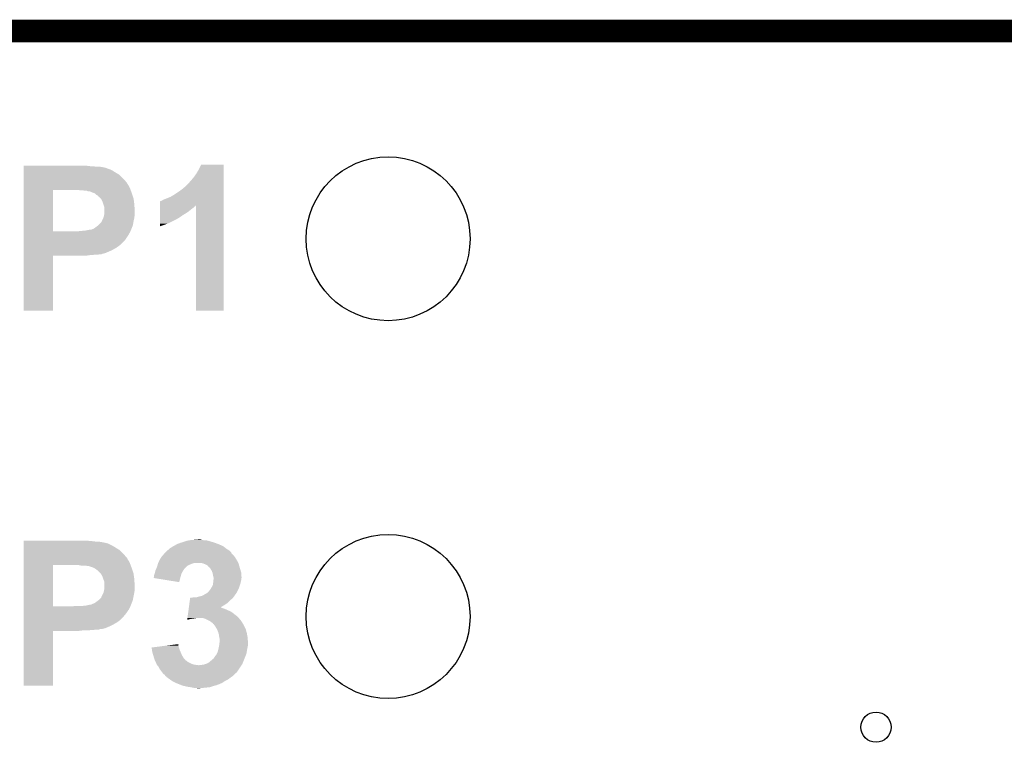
# Model space of a CAD drawing. Extents: x -1.4 to 24.2, y -3.9 to 53.4.
# Tile 48 of 56: x 2.8 to 9.4, y 48.6 to 53.4. Entities that reach past the tile are written whole.
import ezdxf

# ---------------------------------------------------------------- set-up
doc = ezdxf.new("R2010")
doc.units = 0
doc.layers.get('0').update_dxf_attribs({"linetype": 'CONTINUOUS'})
for name, color, linetype in [('XSENSE_MTI-8_CLICK_V102_GKO', 9, 'CONTINUOUS'), ('XSENSE_MTI-8_CLICK_V102_GTO', 11, 'CONTINUOUS'), ('XSENSE_MTI-8_CLICK_V102_GTS', 8, 'CONTINUOUS')]:
    doc.layers.add(name, color=color, linetype=linetype)

# ---------------------------------------------------------------- blocks, each defined once
blk = doc.blocks.new('ROUND_101')
blk.add_circle((0, 0), 0.5512)
blk = doc.blocks.new('ROUND_9')
blk.add_circle((0, 0), 0.1016)

msp = doc.modelspace()

# ---------------------------------------------------------------- linework, layer by layer
at = {"layer": 'XSENSE_MTI-8_CLICK_V102_GKO', "const_width": 0.1524}
msp.add_lwpolyline([(-1.27, 53.34), (24.13, 53.34)], dxfattribs=at)
at = {"layer": 'XSENSE_MTI-8_CLICK_V102_GTO'}
for points in [[(2.80672, 52.43068), (2.806722, 52.43576), (3.25882, 52.43068), (3.21818, 52.43576)], [(2.80672, 52.42814), (2.80672, 52.43068), (3.296918, 52.42814), (3.25882, 52.43068)], [(2.80672, 52.4256), (2.80672, 52.42814), (3.332478, 52.4256), (3.3147, 52.42814)], [(2.80672, 52.420516), (2.80672, 52.4256), (3.357884, 52.420516), (3.332478, 52.4256)], [(2.80672, 52.41798), (2.80672, 52.420516), (3.360426, 52.41798), (3.357884, 52.420516)], [(2.80672, 52.417978), (2.80672, 52.41798), (3.365504, 52.417978), (3.360426, 52.41798)], [(2.80672, 52.41544), (2.80672, 52.417978), (3.370582, 52.41544), (3.365504, 52.417978)], [(2.80672, 52.41036), (2.80672, 52.41544), (3.38582, 52.41036), (3.370582, 52.41544)], [(2.80672, 52.4002), (2.80672, 52.41036), (3.406138, 52.4002), (3.38582, 52.41036)], [(2.80672, 52.3875), (2.80672, 52.4002), (3.42646, 52.3875), (3.406138, 52.4002)], [(2.80672, 52.372258), (2.80672, 52.3875), (3.451862, 52.372258), (3.42646, 52.3875)], [(3.967482, 52.37988), (3.98526, 52.41036), (4.152898, 52.37988), (4.152898, 52.41036)], [(3.98526, 52.41036), (4.000502, 52.440818), (4.152898, 52.41036), (4.1529, 52.440818)], [(4.000502, 52.440818), (4.000514, 52.44084), (4.1529, 52.440818), (4.000514, 52.44084)], [(2.806718, 52.324), (2.80672, 52.3494), (3.49758, 52.324), (3.47472, 52.3494)], [(2.806718, 52.321456), (2.806718, 52.324), (3.500122, 52.321456), (3.49758, 52.324)], [(2.806718, 52.311298), (2.806718, 52.321456), (3.505202, 52.311298), (3.500122, 52.321456)], [(2.80672, 52.3494), (2.80672, 52.372258), (3.47472, 52.3494), (3.451862, 52.372258)], [(3.9116, 52.3113), (3.92684, 52.32908), (4.152896, 52.3113), (4.152896, 52.32908)], [(3.92684, 52.32908), (3.947158, 52.351938), (4.152896, 52.32908), (4.152898, 52.351938)], [(3.947158, 52.351938), (3.967482, 52.37988), (4.152898, 52.351938), (4.152898, 52.37988)], [(2.806712, 51.993822), (2.806718, 52.27064), (3.00482, 51.993822), (3.004822, 52.27064)], [(2.806718, 52.296058), (2.806718, 52.311298), (3.51536, 52.296058), (3.505202, 52.311298)], [(2.806718, 52.2859), (2.806718, 52.296058), (3.52044, 52.2859), (3.51536, 52.296058)], [(2.806718, 52.2732), (2.806718, 52.2859), (3.52552, 52.2732), (3.52044, 52.2859)], [(2.806718, 52.27066), (2.806718, 52.2732), (3.526444, 52.27066), (3.52552, 52.2732)], [(2.806718, 52.27064), (2.806718, 52.27066), (3.004822, 52.27064), (3.15214, 52.27066)], [(3.190242, 52.26812), (3.177542, 52.27066), (3.527368, 52.26812), (3.526444, 52.27066)], [(3.223262, 52.26558), (3.208022, 52.26812), (3.528292, 52.26558), (3.527368, 52.26812)], [(3.233424, 52.265578), (3.223262, 52.26558), (3.528292, 52.265578), (3.528292, 52.26558)], [(3.238504, 52.26304), (3.233424, 52.265578), (3.529216, 52.26304), (3.528292, 52.265578)], [(3.256282, 52.260498), (3.241042, 52.26304), (3.53014, 52.260498), (3.529216, 52.26304)], [(3.271522, 52.25288), (3.256282, 52.260498), (3.53291, 52.25288), (3.53014, 52.260498)], [(3.286762, 52.247796), (3.271522, 52.25288), (3.534758, 52.247796), (3.53291, 52.25288)], [(3.82016, 52.240178), (3.85064, 52.2605), (4.152894, 52.240178), (4.152894, 52.2605)], [(3.85064, 52.2605), (3.88112, 52.283362), (4.152894, 52.2605), (4.152896, 52.283362)], [(3.88112, 52.283362), (3.883666, 52.2859), (4.152896, 52.283362), (4.152896, 52.2859)], [(3.883666, 52.2859), (3.886206, 52.285914), (4.152896, 52.2859), (4.152896, 52.285914)], [(3.886206, 52.285914), (3.888744, 52.29098), (4.152896, 52.285914), (4.152896, 52.29098)], [(3.888744, 52.29098), (3.896362, 52.296062), (4.152896, 52.29098), (4.152896, 52.296062)], [(3.896362, 52.296062), (3.9116, 52.3113), (4.152896, 52.296062), (4.152896, 52.3113)], [(3.2893, 52.24526), (3.286762, 52.247796), (3.53568, 52.24526), (3.534758, 52.247796)], [(3.296924, 52.237638), (3.2893, 52.24526), (3.538222, 52.237638), (3.53568, 52.24526)], [(3.30708, 52.232556), (3.296924, 52.237638), (3.539916, 52.232556), (3.538222, 52.237638)], [(3.312166, 52.224938), (3.30708, 52.232556), (3.542454, 52.224938), (3.539916, 52.232556)], [(3.31724, 52.222398), (3.312166, 52.224938), (3.543302, 52.222398), (3.542454, 52.224938)], [(3.319782, 52.219858), (3.31724, 52.222398), (3.544148, 52.219858), (3.543302, 52.222398)], [(3.323846, 52.214778), (3.319782, 52.219858), (3.54584, 52.214778), (3.544148, 52.219858)], [(3.329942, 52.207158), (3.323846, 52.214778), (3.546858, 52.207158), (3.54584, 52.214778)], [(3.33756, 52.191918), (3.329942, 52.207158), (3.54889, 52.191918), (3.546858, 52.207158)], [(3.34264, 52.17668), (3.33756, 52.191918), (3.55092, 52.17668), (3.54889, 52.191918)], [(3.723658, 52.16652), (3.723662, 52.19446), (4.152892, 52.16652), (4.152894, 52.19446)], [(3.723662, 52.19446), (3.72618, 52.194482), (4.152894, 52.19446), (4.152894, 52.194482)], [(3.72618, 52.194482), (3.726202, 52.197), (4.152894, 52.194482), (4.152894, 52.197)], [(3.726202, 52.197), (3.731264, 52.197002), (4.152894, 52.197), (4.152894, 52.197002)], [(3.731264, 52.197002), (3.736338, 52.19954), (4.152894, 52.197002), (4.152894, 52.19954)], [(3.736338, 52.19954), (3.749038, 52.20716), (4.152894, 52.19954), (4.152894, 52.20716)], [(3.749038, 52.20716), (3.76936, 52.21478), (4.152894, 52.20716), (4.152894, 52.21478)], [(3.76936, 52.21478), (3.794762, 52.22494), (4.152894, 52.21478), (4.152894, 52.22494)], [(3.794762, 52.22494), (3.82016, 52.240178), (4.152894, 52.22494), (4.152894, 52.240178)], [(3.34772, 52.161438), (3.34264, 52.17668), (3.551874, 52.161438), (3.55092, 52.17668)], [(3.35026, 52.148738), (3.34772, 52.161438), (3.552668, 52.148738), (3.551874, 52.161438)], [(3.35026, 52.136042), (3.35026, 52.148738), (3.55346, 52.136042), (3.552668, 52.148738)], [(3.35026, 52.115718), (3.35026, 52.136042), (3.55346, 52.115718), (3.55346, 52.136042)], [(3.72365, 52.113182), (3.723652, 52.12334), (3.896362, 52.113182), (3.9116, 52.12334)], [(3.723652, 52.12334), (3.723654, 52.14366), (3.9116, 52.12334), (3.937, 52.14366)], [(3.723654, 52.14366), (3.723656, 52.15128), (3.937, 52.14366), (3.947158, 52.15128)], [(3.723656, 52.161438), (3.723658, 52.166506), (3.959854, 52.161438), (3.962394, 52.166506)], [(3.723656, 52.158898), (3.723656, 52.161438), (3.95478, 52.158898), (3.959854, 52.161438)], [(3.723656, 52.15128), (3.723656, 52.158898), (3.947158, 52.15128), (3.95478, 52.158898)], [(3.723658, 52.166506), (3.723658, 52.16652), (3.962394, 52.166506), (3.964918, 52.16652)], [(3.96494, 51.460422), (3.964918, 52.16652), (4.152878, 51.460422), (4.152892, 52.16652)], [(3.309618, 52.03444), (3.329934, 52.054754), (3.54122, 52.03444), (3.544914, 52.054754)], [(3.329934, 52.054754), (3.32994, 52.057294), (3.544914, 52.054754), (3.545376, 52.057294)], [(3.32994, 52.057294), (3.332476, 52.059838), (3.545376, 52.057294), (3.545838, 52.059838)], [(3.332476, 52.05984), (3.33502, 52.067458), (3.54584, 52.05984), (3.547532, 52.067458)], [(3.332476, 52.059838), (3.332476, 52.05984), (3.545838, 52.059838), (3.54584, 52.05984)], [(3.33502, 52.067458), (3.3401, 52.07762), (3.547532, 52.067458), (3.54979, 52.07762)], [(3.3401, 52.07762), (3.342132, 52.082702), (3.54979, 52.07762), (3.55092, 52.082702)], [(3.342132, 52.082702), (3.345178, 52.090318), (3.55092, 52.082702), (3.551872, 52.090318)], [(3.345178, 52.090318), (3.347718, 52.10302), (3.551872, 52.090318), (3.55346, 52.10302)], [(3.347718, 52.10302), (3.35026, 52.115718), (3.55346, 52.10302), (3.55346, 52.115718)], [(3.723642, 52.0446), (3.723646, 52.077622), (3.774438, 52.0446), (3.84048, 52.077622)], [(3.723646, 52.077622), (3.723648, 52.09032), (3.84048, 52.077622), (3.8608, 52.09032)], [(3.723648, 52.10302), (3.72365, 52.113182), (3.878578, 52.10302), (3.896362, 52.113182)], [(3.723648, 52.09032), (3.723648, 52.10302), (3.8608, 52.09032), (3.878578, 52.10302)], [(2.80671, 51.98364), (2.806712, 51.9938), (3.520438, 51.98364), (3.524954, 51.9938)], [(2.806712, 51.9938), (2.806712, 51.993822), (3.175002, 51.9938), (3.00482, 51.993822)], [(3.175002, 51.9938), (3.225798, 51.99888), (3.524954, 51.9938), (3.527212, 51.99888)], [(3.225798, 51.99888), (3.248658, 52.00396), (3.527212, 51.99888), (3.52947, 52.00396)], [(3.258816, 52.00396), (3.266436, 52.0065), (3.52947, 52.00396), (3.5306, 52.0065)], [(3.266436, 52.0065), (3.268974, 52.009034), (3.5306, 52.0065), (3.531612, 52.009034)], [(3.268974, 52.009034), (3.274056, 52.00904), (3.531612, 52.009034), (3.531614, 52.00904)], [(3.274056, 52.00904), (3.2893, 52.0192), (3.531614, 52.00904), (3.535678, 52.0192)], [(3.2893, 52.0192), (3.306228, 52.031898), (3.535678, 52.0192), (3.540758, 52.031898)], [(3.306228, 52.031898), (3.309618, 52.03444), (3.540758, 52.031898), (3.54122, 52.03444)], [(3.72364, 52.02685), (3.723642, 52.0446), (3.72364, 52.02685), (3.774438, 52.0446)], [(2.806708, 51.90236), (2.80671, 51.932838), (3.456938, 51.90236), (3.487418, 51.932838)], [(2.80671, 51.981096), (2.80671, 51.98364), (3.5179, 51.981096), (3.520438, 51.98364)], [(2.80671, 51.973478), (2.80671, 51.981096), (3.515358, 51.973478), (3.5179, 51.981096)], [(2.80671, 51.96332), (2.80671, 51.973478), (3.50774, 51.96332), (3.515358, 51.973478)], [(2.80671, 51.932838), (2.80671, 51.96332), (3.487418, 51.932838), (3.50774, 51.96332)], [(2.806708, 51.88712), (2.806708, 51.90236), (3.436616, 51.88712), (3.456938, 51.90236)], [(2.806708, 51.887114), (2.806708, 51.88712), (3.434074, 51.887114), (3.436616, 51.88712)], [(2.806708, 51.882038), (2.806708, 51.887114), (3.428996, 51.882038), (3.434074, 51.887114)], [(2.806708, 51.87696), (2.806708, 51.882038), (3.418842, 51.87696), (3.428996, 51.882038)], [(2.806708, 51.86934), (2.806708, 51.87696), (3.40614, 51.86934), (3.418842, 51.87696)], [(2.806708, 51.86172), (2.806708, 51.86934), (3.3909, 51.86172), (3.40614, 51.86934)], [(2.806708, 51.84648), (2.806708, 51.86172), (3.355338, 51.84648), (3.3909, 51.86172)], [(2.8067, 51.460422), (2.806708, 51.828678), (3.004798, 51.460422), (3.00482, 51.828678)], [(2.806708, 51.8414), (2.806708, 51.84648), (3.335018, 51.8414), (3.355338, 51.84648)], [(2.806708, 51.841394), (2.806708, 51.8414), (3.332474, 51.841394), (3.335018, 51.8414)], [(2.806708, 51.83886), (2.806708, 51.841394), (3.329934, 51.83886), (3.332474, 51.841394)], [(2.806708, 51.83632), (2.806708, 51.83886), (3.307078, 51.83632), (3.317238, 51.83886)], [(2.806708, 51.83378), (2.806708, 51.83632), (3.271518, 51.83378), (3.284218, 51.83632)], [(2.806708, 51.8287), (2.806708, 51.83378), (3.220718, 51.8287), (3.25628, 51.83378)], [(2.806708, 51.828678), (2.806708, 51.8287), (3.00482, 51.828678), (3.220718, 51.8287)], [(3.004798, 51.4604), (2.8067, 51.460422), (3.004798, 51.4604), (3.004798, 51.460422)], [(4.152878, 51.4604), (3.96494, 51.460422), (4.152878, 51.4604), (4.152878, 51.460422)], [(2.80672, 49.911), (2.806722, 49.91354), (3.25882, 49.911), (3.21818, 49.91354)], [(2.80672, 49.90592), (2.80672, 49.911), (3.296922, 49.90592), (3.25882, 49.911)], [(2.80672, 49.90338), (2.80672, 49.90592), (3.332478, 49.90338), (3.3147, 49.90592)], [(2.80672, 49.8983), (2.80672, 49.90338), (3.357882, 49.8983), (3.332478, 49.90338)], [(2.80672, 49.898298), (2.80672, 49.8983), (3.360424, 49.898298), (3.357882, 49.8983)], [(2.80672, 49.89576), (2.80672, 49.898298), (3.365504, 49.89576), (3.360424, 49.898298)], [(2.80672, 49.895758), (2.80672, 49.89576), (3.370584, 49.895758), (3.365504, 49.89576)], [(2.80672, 49.87798), (2.80672, 49.895758), (3.406138, 49.87798), (3.370584, 49.895758)], [(2.80672, 49.86528), (2.80672, 49.87798), (3.42646, 49.86528), (3.406138, 49.87798)], [(3.792222, 49.86274), (3.808478, 49.8729), (4.165094, 49.86274), (4.152898, 49.8729)], [(3.808478, 49.8729), (3.81254, 49.875438), (4.152898, 49.8729), (4.147824, 49.875438)], [(3.81254, 49.875438), (3.82626, 49.88306), (4.147824, 49.875438), (4.13258, 49.88306)], [(3.82626, 49.88306), (3.835406, 49.88814), (4.13258, 49.88306), (4.120728, 49.88814)], [(3.835406, 49.88814), (3.83794, 49.888162), (4.120728, 49.88814), (4.120676, 49.888162)], [(3.83794, 49.888162), (3.837956, 49.89068), (4.120676, 49.888162), (4.1148, 49.89068)], [(3.837956, 49.89068), (3.837958, 49.890684), (4.1148, 49.89068), (4.11479, 49.890684)], [(3.837958, 49.890684), (3.848102, 49.893222), (4.11479, 49.890684), (4.108024, 49.893222)], [(3.848102, 49.893222), (3.8608, 49.898302), (4.108024, 49.893222), (4.09448, 49.898302)], [(3.8608, 49.898302), (3.87858, 49.90338), (4.09448, 49.898302), (4.077974, 49.90338)], [(3.87858, 49.90338), (3.892128, 49.90846), (4.077974, 49.90338), (4.06146, 49.90846)], [(3.892128, 49.90846), (3.898902, 49.911), (4.06146, 49.90846), (4.052572, 49.911)], [(3.898902, 49.911), (3.9116, 49.91354), (4.052572, 49.911), (4.043682, 49.91354)], [(3.9116, 49.91354), (3.9243, 49.91608), (4.043682, 49.91354), (4.028442, 49.91608)], [(3.9243, 49.91608), (3.95224, 49.91862), (4.015742, 49.91608), (4.003042, 49.91862)], [(3.95224, 49.91862), (3.982694, 49.921158), (4.003042, 49.91862), (3.995422, 49.921158)], [(3.982694, 49.921158), (3.982718, 49.92116), (3.995422, 49.921158), (3.982718, 49.92116)], [(2.806718, 49.80178), (2.80672, 49.82718), (3.49758, 49.80178), (3.47472, 49.82718)], [(2.806718, 49.796696), (2.806718, 49.80178), (3.50266, 49.796696), (3.49758, 49.80178)], [(2.80672, 49.850038), (2.80672, 49.86528), (3.451862, 49.850038), (3.42646, 49.86528)], [(2.80672, 49.82718), (2.80672, 49.850038), (3.47472, 49.82718), (3.451862, 49.850038)], [(3.721102, 49.784), (3.733798, 49.804318), (4.239258, 49.784), (4.22656, 49.804318)], [(3.733798, 49.804318), (3.733802, 49.804322), (4.22656, 49.804318), (4.226558, 49.804322)], [(3.733802, 49.804322), (3.74142, 49.811942), (4.226558, 49.804322), (4.220208, 49.811942)], [(3.74142, 49.811942), (3.747136, 49.81956), (4.220208, 49.811942), (4.21386, 49.81956)], [(3.747136, 49.81956), (3.749042, 49.8221), (4.21386, 49.81956), (4.21132, 49.8221)], [(3.749042, 49.8221), (3.756654, 49.829714), (4.21132, 49.8221), (4.203706, 49.829714)], [(3.756654, 49.829714), (3.759194, 49.832254), (4.203706, 49.829714), (4.2037, 49.832254)], [(3.759194, 49.832254), (3.774438, 49.847498), (4.2037, 49.832254), (4.188462, 49.847498)], [(3.774438, 49.847498), (3.77444, 49.8475), (4.188462, 49.847498), (4.18846, 49.8475)], [(3.77444, 49.8475), (3.789258, 49.8602), (4.18846, 49.8475), (4.168142, 49.8602)], [(3.789258, 49.8602), (3.792222, 49.86274), (4.168142, 49.8602), (4.165094, 49.86274)], [(2.806712, 49.471602), (2.806718, 49.74842), (3.00482, 49.471602), (3.004822, 49.74842)], [(2.806718, 49.789076), (2.806718, 49.796696), (3.505202, 49.789076), (3.50266, 49.796696)], [(2.806718, 49.773838), (2.806718, 49.789076), (3.51536, 49.773838), (3.505202, 49.789076)], [(2.806718, 49.76368), (2.806718, 49.773838), (3.52044, 49.76368), (3.51536, 49.773838)], [(2.806718, 49.75098), (2.806718, 49.76368), (3.52552, 49.75098), (3.52044, 49.76368)], [(2.806718, 49.74844), (2.806718, 49.75098), (3.526444, 49.74844), (3.52552, 49.75098)], [(2.806718, 49.74842), (2.806718, 49.74844), (3.004822, 49.74842), (3.15214, 49.74844)], [(3.190242, 49.7459), (3.177542, 49.74844), (3.527368, 49.7459), (3.526444, 49.74844)], [(3.233422, 49.74336), (3.223262, 49.7459), (3.528292, 49.74336), (3.527368, 49.7459)], [(3.241042, 49.743358), (3.233422, 49.74336), (3.528292, 49.743358), (3.528292, 49.74336)], [(3.27152, 49.7332), (3.241042, 49.743358), (3.531986, 49.7332), (3.528292, 49.743358)], [(3.698804, 49.72558), (3.703322, 49.73574), (3.88874, 49.72558), (3.8989, 49.73574)], [(3.703322, 49.73574), (3.705606, 49.743358), (3.8989, 49.73574), (3.90652, 49.743358)], [(3.705606, 49.743358), (3.707892, 49.75098), (3.90652, 49.743358), (3.92176, 49.75098)], [(3.707892, 49.75098), (3.710938, 49.761138), (3.92176, 49.75098), (3.947158, 49.761138)], [(3.710938, 49.761138), (3.71094, 49.761142), (3.947158, 49.761138), (3.947176, 49.761142)], [(3.71094, 49.761142), (3.712068, 49.76368), (3.947176, 49.761142), (3.959858, 49.76368)], [(3.712068, 49.76368), (3.721102, 49.784), (4.25055, 49.76368), (4.239258, 49.784)], [(4.010656, 49.76114), (3.992878, 49.76368), (4.251962, 49.76114), (4.25055, 49.76368)], [(4.010662, 49.761138), (4.010656, 49.76114), (4.251962, 49.761138), (4.251962, 49.76114)], [(4.02336, 49.75606), (4.010662, 49.761138), (4.253348, 49.75606), (4.251962, 49.761138)], [(4.043674, 49.745902), (4.02336, 49.75606), (4.256118, 49.745902), (4.253348, 49.75606)], [(4.04876, 49.738284), (4.043674, 49.745902), (4.258194, 49.738284), (4.256118, 49.745902)], [(4.053836, 49.735742), (4.04876, 49.738284), (4.258888, 49.735742), (4.258194, 49.738284)], [(4.055872, 49.7332), (4.053836, 49.735742), (4.25958, 49.7332), (4.258888, 49.735742)], [(3.28676, 49.725578), (3.27152, 49.7332), (3.534758, 49.725578), (3.531986, 49.7332)], [(3.290144, 49.72304), (3.28676, 49.725578), (3.53568, 49.72304), (3.534758, 49.725578)], [(3.30708, 49.710338), (3.290144, 49.72304), (3.539914, 49.710338), (3.53568, 49.72304)], [(3.319782, 49.697638), (3.30708, 49.710338), (3.544148, 49.697638), (3.539914, 49.710338)], [(3.323846, 49.692558), (3.319782, 49.697638), (3.54584, 49.692558), (3.544148, 49.697638)], [(3.329942, 49.684938), (3.323846, 49.692558), (3.546858, 49.684938), (3.54584, 49.692558)], [(3.33756, 49.669698), (3.329942, 49.684938), (3.54889, 49.669698), (3.546858, 49.684938)], [(3.34264, 49.65446), (3.33756, 49.669698), (3.55092, 49.65446), (3.54889, 49.669698)], [(3.683, 49.667164), (3.683002, 49.677322), (3.861162, 49.667164), (3.864064, 49.677322)], [(3.683002, 49.677322), (3.688078, 49.69256), (3.864064, 49.677322), (3.868418, 49.69256)], [(3.688078, 49.69256), (3.69316, 49.712882), (3.868418, 49.69256), (3.88061, 49.712882)], [(3.69316, 49.712882), (3.695418, 49.717962), (3.88061, 49.712882), (3.88366, 49.717962)], [(3.695418, 49.717962), (3.698804, 49.72558), (3.88366, 49.717962), (3.88874, 49.72558)], [(4.064, 49.72304), (4.055872, 49.7332), (4.262706, 49.72304), (4.25958, 49.7332)], [(4.07162, 49.710342), (4.064, 49.72304), (4.266614, 49.710342), (4.262706, 49.72304)], [(4.075686, 49.700176), (4.07162, 49.710342), (4.26974, 49.700176), (4.266614, 49.710342)], [(4.076698, 49.697642), (4.075686, 49.700176), (4.26974, 49.697642), (4.26974, 49.700176)], [(4.07924, 49.684938), (4.076698, 49.697642), (4.26974, 49.684938), (4.26974, 49.697642)], [(4.08178, 49.672242), (4.07924, 49.684938), (4.271856, 49.672242), (4.26974, 49.684938)], [(4.082628, 49.669698), (4.08178, 49.672242), (4.27228, 49.669698), (4.271856, 49.672242)], [(4.084318, 49.664622), (4.082628, 49.669698), (4.272278, 49.664622), (4.27228, 49.669698)], [(3.34772, 49.641758), (3.34264, 49.65446), (3.551714, 49.641758), (3.55092, 49.65446)], [(3.35026, 49.629058), (3.34772, 49.641758), (3.552508, 49.629058), (3.551714, 49.641758)], [(3.35026, 49.613822), (3.35026, 49.629058), (3.55346, 49.613822), (3.552508, 49.629058)], [(3.35026, 49.593498), (3.35026, 49.613822), (3.55346, 49.593498), (3.55346, 49.613822)], [(3.680474, 49.662106), (3.683, 49.667164), (3.859718, 49.662106), (3.861162, 49.667164)], [(3.711994, 49.657002), (3.680474, 49.662106), (3.85826, 49.657002), (3.859718, 49.662106)], [(3.853158, 49.634142), (3.711994, 49.657002), (3.853158, 49.634142), (3.85826, 49.657002)], [(4.07162, 49.60112), (4.07924, 49.616364), (4.257038, 49.60112), (4.262118, 49.616364)], [(4.07924, 49.616364), (4.080328, 49.62398), (4.262118, 49.616364), (4.264658, 49.62398)], [(4.080328, 49.62398), (4.08178, 49.63414), (4.264658, 49.62398), (4.26669, 49.63414)], [(4.08178, 49.63414), (4.082062, 49.63668), (4.26669, 49.63414), (4.2672, 49.63668)], [(4.082062, 49.63668), (4.08319, 49.646838), (4.2672, 49.63668), (4.26974, 49.646838)], [(4.08319, 49.646838), (4.084318, 49.656996), (4.26974, 49.646838), (4.26974, 49.656996)], [(4.08432, 49.662076), (4.084318, 49.664622), (4.272278, 49.662076), (4.272278, 49.664622)], [(4.084318, 49.656996), (4.08432, 49.657002), (4.26974, 49.656996), (4.269742, 49.657002)], [(4.08432, 49.657002), (4.08432, 49.662076), (4.269742, 49.657002), (4.272278, 49.662076)], [(3.32994, 49.535076), (3.3401, 49.5554), (3.54533, 49.535076), (3.549394, 49.5554)], [(3.3401, 49.5554), (3.343148, 49.563022), (3.549394, 49.5554), (3.55092, 49.563022)], [(3.343148, 49.563022), (3.345178, 49.568098), (3.55092, 49.563022), (3.551644, 49.568098)], [(3.345178, 49.568098), (3.347718, 49.5808), (3.551644, 49.568098), (3.55346, 49.5808)], [(3.347718, 49.5808), (3.35026, 49.593498), (3.55346, 49.5808), (3.55346, 49.593498)], [(3.970024, 49.53254), (3.9878, 49.53762), (4.217488, 49.53254), (4.221116, 49.53762)], [(3.9878, 49.53762), (4.008122, 49.5427), (4.221116, 49.53762), (4.224744, 49.5427)], [(4.008122, 49.5427), (4.043654, 49.56302), (4.224744, 49.5427), (4.239258, 49.56302)], [(4.043654, 49.56302), (4.04368, 49.563034), (4.239258, 49.56302), (4.239264, 49.563034)], [(4.04368, 49.563034), (4.043688, 49.565564), (4.239264, 49.563034), (4.24053, 49.565564)], [(4.043688, 49.565564), (4.051302, 49.570642), (4.24053, 49.565564), (4.243068, 49.570642)], [(4.051302, 49.570642), (4.05638, 49.57826), (4.243068, 49.570642), (4.246878, 49.57826)], [(4.05638, 49.57826), (4.064002, 49.588422), (4.246878, 49.57826), (4.25196, 49.588422)], [(4.064002, 49.588422), (4.067048, 49.5935), (4.25196, 49.588422), (4.2545, 49.5935)], [(4.067048, 49.5935), (4.07162, 49.60112), (4.2545, 49.5935), (4.257038, 49.60112)], [(2.80671, 49.46142), (2.806712, 49.47158), (3.520436, 49.46142), (3.5245, 49.47158)], [(2.806712, 49.47158), (2.806712, 49.471602), (3.139438, 49.47158), (3.00482, 49.471602)], [(3.139438, 49.47158), (3.149598, 49.47412), (3.5245, 49.47158), (3.525516, 49.47412)], [(3.200402, 49.47412), (3.225798, 49.47666), (3.525516, 49.47412), (3.526532, 49.47666)], [(3.225798, 49.47666), (3.248658, 49.48174), (3.526532, 49.47666), (3.528564, 49.48174)], [(3.258816, 49.48174), (3.266434, 49.486816), (3.528564, 49.48174), (3.530594, 49.486816)], [(3.266434, 49.486816), (3.268976, 49.48682), (3.530594, 49.486816), (3.530596, 49.48682)], [(3.268976, 49.48682), (3.27406, 49.48936), (3.530596, 49.48682), (3.531612, 49.48936)], [(3.27406, 49.48936), (3.28168, 49.4919), (3.531612, 49.48936), (3.532628, 49.4919)], [(3.28168, 49.4919), (3.2893, 49.49698), (3.532628, 49.4919), (3.53466, 49.49698)], [(3.2893, 49.49698), (3.309614, 49.512218), (3.53466, 49.49698), (3.540758, 49.512218)], [(3.309614, 49.512218), (3.309618, 49.51222), (3.540758, 49.512218), (3.540758, 49.51222)], [(3.309618, 49.51222), (3.329934, 49.532534), (3.540758, 49.51222), (3.54482, 49.532534)], [(3.329934, 49.532534), (3.32994, 49.535076), (3.54482, 49.532534), (3.54533, 49.535076)], [(3.917896, 49.46396), (3.919964, 49.4792), (4.13012, 49.46396), (4.155442, 49.4792)], [(3.919964, 49.4792), (3.922032, 49.49444), (4.155442, 49.4792), (4.1783, 49.49444)], [(3.922032, 49.49444), (3.924446, 49.512222), (4.1783, 49.49444), (4.19608, 49.512222)], [(3.924446, 49.512222), (3.926514, 49.527458), (4.19608, 49.512222), (4.21386, 49.527458)], [(3.926514, 49.527458), (3.92686, 49.53), (4.21386, 49.527458), (4.215674, 49.53)], [(3.939542, 49.53), (3.952242, 49.53254), (4.215674, 49.53), (4.217488, 49.53254)], [(2.80671, 49.458876), (2.80671, 49.46142), (3.5179, 49.458876), (3.520436, 49.46142)], [(2.80671, 49.451258), (2.80671, 49.458876), (3.515358, 49.451258), (3.5179, 49.458876)], [(2.80671, 49.4411), (2.80671, 49.451258), (3.50774, 49.4411), (3.515358, 49.451258)], [(2.80671, 49.42586), (2.80671, 49.4411), (3.49758, 49.42586), (3.50774, 49.4411)], [(2.80671, 49.41316), (2.80671, 49.42586), (3.48742, 49.41316), (3.49758, 49.42586)], [(2.80671, 49.39538), (2.80671, 49.41316), (3.472182, 49.39538), (3.48742, 49.41316)], [(3.909622, 49.403), (3.912034, 49.42078), (4.24434, 49.403), (4.22148, 49.42078)], [(3.912034, 49.42078), (3.914102, 49.436018), (4.22148, 49.42078), (4.20116, 49.436018)], [(3.914102, 49.436018), (3.915482, 49.44618), (4.20116, 49.436018), (4.1783, 49.44618)], [(3.915482, 49.44618), (3.916516, 49.4538), (4.1783, 49.44618), (4.160518, 49.4538)], [(3.916516, 49.4538), (3.917206, 49.45888), (4.160518, 49.4538), (4.145282, 49.45888)], [(3.917206, 49.45888), (3.91755, 49.461418), (4.145282, 49.45888), (4.140204, 49.461418)], [(3.91755, 49.46142), (3.917894, 49.463954), (4.135126, 49.46142), (4.132586, 49.463954)], [(3.91755, 49.461418), (3.91755, 49.46142), (4.140204, 49.461418), (4.135126, 49.46142)], [(3.917894, 49.463954), (3.917896, 49.46396), (4.132586, 49.463954), (4.13012, 49.46396)], [(2.806708, 49.38014), (2.80671, 49.39538), (3.456938, 49.38014), (3.472182, 49.39538)], [(2.806708, 49.3649), (2.806708, 49.38014), (3.436616, 49.3649), (3.456938, 49.38014)], [(2.806708, 49.364894), (2.806708, 49.3649), (3.434074, 49.364894), (3.436616, 49.3649)], [(2.806708, 49.359818), (2.806708, 49.364894), (3.428996, 49.359818), (3.434074, 49.364894)], [(2.806708, 49.35474), (2.806708, 49.359818), (3.418842, 49.35474), (3.428996, 49.359818)], [(2.806708, 49.34712), (2.806708, 49.35474), (3.40614, 49.34712), (3.418842, 49.35474)], [(2.806708, 49.3395), (2.806708, 49.34712), (3.3909, 49.3395), (3.40614, 49.34712)], [(2.806708, 49.32426), (2.806708, 49.3395), (3.355338, 49.32426), (3.3909, 49.3395)], [(3.906524, 49.380172), (3.924298, 49.38522), (3.906524, 49.380172), (3.907208, 49.38522)], [(3.907208, 49.38522), (3.907552, 49.38776), (3.924298, 49.38522), (3.93954, 49.38776)], [(3.907552, 49.38776), (3.907898, 49.3903), (3.93954, 49.38776), (3.95732, 49.3903)], [(3.907898, 49.3903), (3.908242, 49.39284), (3.95732, 49.3903), (3.970018, 49.39284)], [(3.908242, 49.39284), (3.909622, 49.403), (4.253372, 49.39284), (4.24434, 49.403)], [(4.028438, 49.38776), (4.013196, 49.39284), (4.257888, 49.38776), (4.253372, 49.39284)], [(4.043678, 49.38014), (4.028438, 49.38776), (4.26466, 49.38014), (4.257888, 49.38776)], [(4.048758, 49.3776), (4.043678, 49.38014), (4.2672, 49.3776), (4.26466, 49.38014)], [(4.058918, 49.37252), (4.048758, 49.3776), (4.270588, 49.37252), (4.2672, 49.3776)], [(4.062304, 49.369982), (4.058918, 49.37252), (4.27228, 49.369982), (4.270588, 49.37252)], [(4.06908, 49.3649), (4.062304, 49.369982), (4.27533, 49.3649), (4.27228, 49.369982)], [(4.076698, 49.359822), (4.06908, 49.3649), (4.278376, 49.359822), (4.27533, 49.3649)], [(4.078394, 49.35728), (4.076698, 49.359822), (4.2799, 49.35728), (4.278376, 49.359822)], [(4.081776, 49.352208), (4.078394, 49.35728), (4.2828, 49.352208), (4.2799, 49.35728)], [(4.08431, 49.3522), (4.081776, 49.352208), (4.282804, 49.3522), (4.2828, 49.352208)], [(4.09339, 49.3395), (4.08431, 49.3522), (4.29006, 49.3395), (4.282804, 49.3522)], [(4.09702, 49.334422), (4.09339, 49.3395), (4.2926, 49.334422), (4.29006, 49.3395)], [(2.8067, 48.938202), (2.806708, 49.306458), (3.004798, 48.938202), (3.00482, 49.306458)], [(2.806708, 49.31918), (2.806708, 49.32426), (3.335018, 49.31918), (3.355338, 49.32426)], [(2.806708, 49.319178), (2.806708, 49.31918), (3.322316, 49.319178), (3.335018, 49.31918)], [(2.806708, 49.316638), (2.806708, 49.319178), (3.317238, 49.316638), (3.322316, 49.319178)], [(2.806708, 49.3141), (2.806708, 49.316638), (3.307078, 49.3141), (3.317238, 49.316638)], [(2.806708, 49.31156), (2.806708, 49.3141), (3.271518, 49.31156), (3.284218, 49.3141)], [(2.806708, 49.30902), (2.806708, 49.31156), (3.238498, 49.30902), (3.25628, 49.31156)], [(2.806708, 49.30648), (2.806708, 49.30902), (3.180078, 49.30648), (3.2004, 49.30902)], [(2.806708, 49.306458), (2.806708, 49.30648), (3.00482, 49.306458), (3.180078, 49.30648)], [(4.105732, 49.319178), (4.09702, 49.334422), (4.300222, 49.319178), (4.2926, 49.334422)], [(4.10718, 49.316642), (4.105732, 49.319178), (4.300914, 49.316642), (4.300222, 49.319178)], [(4.1148, 49.298862), (4.10718, 49.316642), (4.305764, 49.298862), (4.300914, 49.316642)], [(4.116978, 49.291242), (4.1148, 49.298862), (4.30784, 49.291242), (4.305764, 49.298862)], [(4.11988, 49.281082), (4.116978, 49.291242), (4.309688, 49.281082), (4.30784, 49.291242)], [(4.12242, 49.2633), (4.11988, 49.281082), (4.31292, 49.2633), (4.309688, 49.281082)], [(3.66778, 49.19472), (3.768046, 49.207418), (3.850642, 49.19472), (3.8481, 49.207418)], [(3.768046, 49.207418), (3.8481, 49.217556), (3.8481, 49.207418), (3.8481, 49.217556)], [(4.11734, 49.1871), (4.12191, 49.209958), (4.310888, 49.1871), (4.31546, 49.209958)], [(4.12191, 49.209958), (4.12242, 49.212498), (4.31546, 49.209958), (4.31546, 49.212498)], [(4.12496, 49.250602), (4.12242, 49.2633), (4.313898, 49.250602), (4.31292, 49.2633)], [(4.12242, 49.212498), (4.124198, 49.230282), (4.31546, 49.212498), (4.31546, 49.230282)], [(4.124198, 49.230282), (4.12496, 49.237898), (4.31546, 49.230282), (4.314876, 49.237898)], [(4.12496, 49.237898), (4.12496, 49.250602), (4.314876, 49.237898), (4.313898, 49.250602)], [(3.66946, 49.179482), (3.66778, 49.19472), (3.85572, 49.179482), (3.850642, 49.19472)], [(3.6703, 49.171862), (3.66946, 49.179482), (3.858986, 49.171862), (3.85572, 49.179482)], [(3.67538, 49.15154), (3.6703, 49.171862), (3.867694, 49.15154), (3.858986, 49.171862)], [(3.677762, 49.143918), (3.67538, 49.15154), (3.87096, 49.143918), (3.867694, 49.15154)], [(3.683318, 49.126142), (3.677762, 49.143918), (3.88112, 49.126142), (3.87096, 49.143918)], [(4.09448, 49.1363), (4.10464, 49.149002), (4.29846, 49.1363), (4.303344, 49.149002)], [(4.10464, 49.149002), (4.106814, 49.154078), (4.303344, 49.149002), (4.305298, 49.154078)], [(4.106814, 49.154078), (4.11226, 49.166782), (4.305298, 49.154078), (4.307416, 49.166782)], [(4.11226, 49.166782), (4.116704, 49.18456), (4.307416, 49.166782), (4.31038, 49.18456)], [(4.116704, 49.18456), (4.11734, 49.1871), (4.31038, 49.18456), (4.310888, 49.1871)], [(3.688078, 49.110902), (3.683318, 49.126142), (3.893818, 49.110902), (3.88112, 49.126142)], [(3.689254, 49.108358), (3.688078, 49.110902), (3.896364, 49.108358), (3.893818, 49.110902)], [(3.690426, 49.105818), (3.689254, 49.108358), (3.90144, 49.105818), (3.896364, 49.108358)], [(3.693944, 49.098198), (3.690426, 49.105818), (3.909064, 49.098198), (3.90144, 49.105818)], [(3.699804, 49.0855), (3.693944, 49.098198), (3.934462, 49.0855), (3.909064, 49.098198)], [(3.70215, 49.08042), (3.699804, 49.0855), (3.9497, 49.08042), (3.934462, 49.0855)], [(3.70332, 49.077882), (3.70215, 49.08042), (3.964928, 49.077882), (3.9497, 49.08042)], [(3.703322, 49.07788), (3.70332, 49.077882), (3.96494, 49.07788), (3.964928, 49.077882)], [(3.705354, 49.07534), (3.703322, 49.07788), (3.985262, 49.07534), (3.96494, 49.07788)], [(3.71348, 49.06518), (3.705354, 49.07534), (4.26466, 49.06518), (4.271916, 49.07534)], [(3.985262, 49.07534), (3.987802, 49.075342), (4.271916, 49.07534), (4.271918, 49.075342)], [(3.987802, 49.075342), (3.995424, 49.07788), (4.271918, 49.075342), (4.27373, 49.07788)], [(4.005582, 49.07788), (4.020822, 49.080422), (4.27373, 49.07788), (4.275546, 49.080422)], [(4.020822, 49.080422), (4.02843, 49.082958), (4.275546, 49.080422), (4.277358, 49.082958)], [(4.02843, 49.082958), (4.03606, 49.0855), (4.277358, 49.082958), (4.27831, 49.0855)], [(4.03606, 49.0855), (4.051298, 49.09312), (4.27831, 49.0855), (4.281168, 49.09312)], [(4.051298, 49.09312), (4.06349, 49.10328), (4.281168, 49.09312), (4.28498, 49.10328)], [(4.06349, 49.10328), (4.081778, 49.118518), (4.28498, 49.10328), (4.29151, 49.118518)], [(4.081778, 49.118518), (4.08432, 49.12106), (4.29151, 49.118518), (4.2926, 49.12106)], [(4.08432, 49.12106), (4.09448, 49.1363), (4.2926, 49.12106), (4.29846, 49.1363)], [(3.721098, 49.049942), (3.71348, 49.06518), (4.255134, 49.049942), (4.26466, 49.06518)], [(3.725164, 49.044862), (3.721098, 49.049942), (4.25196, 49.044862), (4.255134, 49.049942)], [(3.73126, 49.03724), (3.725164, 49.044862), (4.246516, 49.03724), (4.25196, 49.044862)], [(3.738882, 49.027078), (3.73126, 49.03724), (4.23926, 49.027078), (4.246516, 49.03724)], [(3.746498, 49.016922), (3.738882, 49.027078), (4.227408, 49.016922), (4.23926, 49.027078)], [(3.754118, 49.011842), (3.746498, 49.016922), (4.22148, 49.011842), (4.227408, 49.016922)], [(3.7592, 49.00422), (3.754118, 49.011842), (4.213858, 49.00422), (4.22148, 49.011842)], [(3.76174, 49.001682), (3.7592, 49.00422), (4.21132, 49.001682), (4.213858, 49.00422)], [(3.761744, 49.00168), (3.76174, 49.001682), (4.21132, 49.00168), (4.21132, 49.001682)], [(3.766806, 48.999146), (3.761744, 49.00168), (4.207518, 48.999146), (4.21132, 49.00168)], [(3.76682, 48.99661), (3.766806, 48.999146), (4.203714, 48.99661), (4.207518, 48.999146)], [(3.766834, 48.9966), (3.76682, 48.99661), (4.2037, 48.9966), (4.203714, 48.99661)], [(3.788164, 48.981358), (3.766834, 48.9966), (4.183378, 48.981358), (4.2037, 48.9966)], [(3.798824, 48.97374), (3.788164, 48.981358), (4.17068, 48.97374), (4.183378, 48.981358)], [(3.802378, 48.9712), (3.798824, 48.97374), (4.1656, 48.9712), (4.17068, 48.97374)], [(3.811272, 48.966118), (3.802378, 48.9712), (4.155438, 48.966118), (4.1656, 48.9712)], [(3.820158, 48.96104), (3.811272, 48.966118), (4.14782, 48.96104), (4.155438, 48.966118)], [(3.832014, 48.95596), (3.820158, 48.96104), (4.1402, 48.95596), (4.14782, 48.96104)], [(3.83794, 48.95342), (3.832014, 48.95596), (4.134272, 48.95342), (4.1402, 48.95596)], [(3.850642, 48.94834), (3.83794, 48.95342), (4.12242, 48.94834), (4.134272, 48.95342)], [(3.869694, 48.94072), (3.850642, 48.94834), (4.102098, 48.94072), (4.12242, 48.94834)], [(3.876038, 48.938182), (3.869694, 48.94072), (4.091948, 48.938182), (4.102098, 48.94072)], [(3.004798, 48.93818), (2.8067, 48.938202), (3.004798, 48.93818), (3.004798, 48.938202)], [(3.887062, 48.935638), (3.876038, 48.938182), (4.081778, 48.935638), (4.091948, 48.938182)], [(3.909062, 48.93056), (3.887062, 48.935638), (4.068232, 48.93056), (4.081778, 48.935638)], [(3.92684, 48.92802), (3.909062, 48.93056), (4.061458, 48.92802), (4.068232, 48.93056)], [(3.93954, 48.92548), (3.92684, 48.92802), (4.0386, 48.92548), (4.061458, 48.92802)], [(3.952238, 48.92294), (3.93954, 48.92548), (4.0132, 48.92294), (4.0386, 48.92548)], [(3.975098, 48.9204), (3.964938, 48.92294), (3.987802, 48.9204), (4.0132, 48.92294)]]:
    msp.add_solid(points, dxfattribs=at)

# ---------------------------------------------------------------- block references
at = {"layer": 'XSENSE_MTI-8_CLICK_V102_GTS'}
for name, p in [('ROUND_101', (5.2578, 51.943)), ('ROUND_101', (5.2578, 49.403)), ('ROUND_9', (8.53948, 48.65878))]:
    msp.add_blockref(name, p, dxfattribs=at)

doc.saveas('drawing.dxf')
